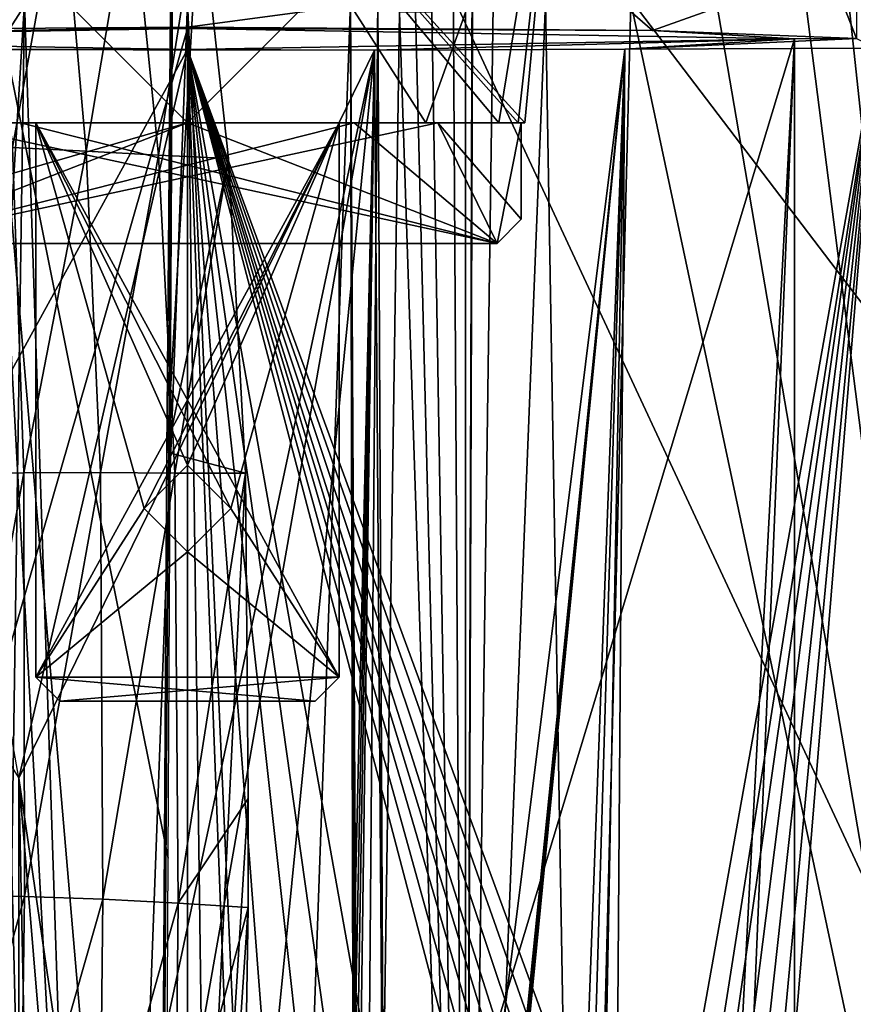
# Model space of a CAD drawing. Extents: x -200 to 200, y -702 to 625.
# Tile 14 of 256: x -178 to -161, y -668 to -648. Entities that reach past the tile are written whole.
import ezdxf

# ---------------------------------------------------------------- set-up
doc = ezdxf.new("R2010")
doc.units = 0
doc.header["$LTSCALE"] = 17.087905
for name, color, linetype in [('4439', 7, 'CONTINUOUS'), ('4445', 7, 'CONTINUOUS'), ('4446', 7, 'CONTINUOUS'), ('4494', 7, 'CONTINUOUS'), ('4546', 7, 'CONTINUOUS'), ('4596', 7, 'CONTINUOUS'), ('4708', 7, 'CONTINUOUS'), ('4709', 7, 'CONTINUOUS'), ('4850', 7, 'CONTINUOUS'), ('4925', 7, 'CONTINUOUS'), ('4964', 7, 'CONTINUOUS'), ('5010', 7, 'CONTINUOUS'), ('5123', 7, 'CONTINUOUS'), ('5256', 7, 'CONTINUOUS'), ('5257', 7, 'CONTINUOUS'), ('5268', 7, 'CONTINUOUS'), ('5298', 7, 'CONTINUOUS'), ('5299', 7, 'CONTINUOUS'), ('5300', 7, 'CONTINUOUS'), ('5301', 7, 'CONTINUOUS'), ('5302', 7, 'CONTINUOUS'), ('5303', 7, 'CONTINUOUS'), ('5304', 7, 'CONTINUOUS'), ('5305', 7, 'CONTINUOUS'), ('5306', 7, 'CONTINUOUS'), ('5307', 7, 'CONTINUOUS'), ('5308', 7, 'CONTINUOUS'), ('5309', 7, 'CONTINUOUS'), ('5310', 7, 'CONTINUOUS'), ('5311', 7, 'CONTINUOUS'), ('5312', 7, 'CONTINUOUS'), ('5313', 7, 'CONTINUOUS'), ('5314', 7, 'CONTINUOUS'), ('5316', 7, 'CONTINUOUS'), ('5317', 7, 'CONTINUOUS'), ('5318', 7, 'CONTINUOUS')]:
    doc.layers.add(name, color=color, linetype=linetype)

msp = doc.modelspace()

# ---------------------------------------------------------------- linework, layer by layer
at = {"layer": '4439', "color": 7, "linetype": 'CONTINUOUS'}
for points in [[(-181.149, -648.675, 12.577), (-171.117, -648.69, 13.451), (-178.5, -663.8, 13.555), (-181.149, -648.675, 12.577)], [(-171.117, -648.69, 13.451), (-178.5, -683.3, 13.555), (-178.5, -663.8, 13.555), (-171.117, -648.69, 13.451)], [(-171.117, -648.69, 13.451), (-178, -687.8, 13.675), (-178.5, -683.3, 13.555), (-171.117, -648.69, 13.451)], [(-178, -687.8, 13.675), (-171.117, -648.69, 13.451), (-175, -687.8, 14), (-178, -687.8, 13.675)], [(-175, -687.8, 14), (-171.117, -648.69, 13.451), (-172, -687.8, 13.675), (-175, -687.8, 14)], [(-172, -687.8, 13.675), (-171.117, -648.69, 13.451), (-171.887, -687.801, 13.65), (-172, -687.8, 13.675)], [(-171.117, -648.69, 13.451), (-171.774, -687.806, 13.623), (-171.887, -687.801, 13.65), (-171.117, -648.69, 13.451)], [(-171.117, -648.69, 13.451), (-171.407, -669.962, 13.531), (-171.774, -687.806, 13.623), (-171.117, -648.69, 13.451)]]:
    msp.add_3dface(points, dxfattribs=at)
at = {"layer": '4445', "color": 7, "linetype": 'CONTINUOUS'}
for points in [[(-187.6, -648.456, 0), (-175, -648.236, -12.6), (-187.061, -690.2, -3.647), (-187.6, -648.456, 0)], [(-187.061, -690.2, -3.647), (-175, -648.236, -12.6), (-175, -690.2, -12.6), (-187.061, -690.2, -3.647)], [(-175, -648.676, 12.6), (-187.6, -648.456, 0), (-181.07, -659.735, 11.042), (-175, -648.676, 12.6)], [(-178.5, -663.8, 12.104), (-175, -648.676, 12.6), (-181.07, -659.735, 11.042), (-178.5, -663.8, 12.104)], [(-175, -687.8, 12.6), (-175, -648.676, 12.6), (-178.5, -663.8, 12.104), (-175, -687.8, 12.6)], [(-176.511, -687.8, 12.509), (-175, -687.8, 12.6), (-178.5, -663.8, 12.104), (-176.511, -687.8, 12.509)], [(-178.5, -683.3, 12.104), (-178, -687.8, 12.238), (-178.5, -663.8, 12.104), (-178.5, -683.3, 12.104)], [(-178, -687.8, 12.238), (-176.511, -687.8, 12.509), (-178.5, -663.8, 12.104), (-178, -687.8, 12.238)]]:
    msp.add_3dface(points, dxfattribs=at)
at = {"layer": '4446', "color": 7, "linetype": 'CONTINUOUS'}
for points in [[(-175, -690.2, -12.6), (-175, -648.236, -12.6), (-162.4, -648.456, 0), (-175, -690.2, -12.6)], [(-162.4, -648.456, 0), (-175, -648.676, 12.6), (-164, -678.6, 6.145), (-162.4, -648.456, 0)], [(-175, -690.2, -12.6), (-162.4, -648.456, 0), (-164.134, -690.2, -6.379), (-175, -690.2, -12.6)], [(-164.134, -690.2, -6.379), (-162.4, -648.456, 0), (-162.401, -690.2, -0.134), (-164.134, -690.2, -6.379)], [(-162.401, -690.2, -0.134), (-162.4, -648.456, 0), (-164, -678.6, 6.145), (-162.401, -690.2, -0.134)], [(-175, -648.676, 12.6), (-175, -687.8, 12.6), (-173.489, -687.8, 12.509), (-175, -648.676, 12.6)], [(-172, -687.8, 12.238), (-175, -648.676, 12.6), (-173.489, -687.8, 12.509), (-172, -687.8, 12.238)], [(-165, -678.6, 7.666), (-175, -648.676, 12.6), (-165, -680.186, 7.666), (-165, -678.6, 7.666)], [(-164.473, -678.6, 6.923), (-175, -648.676, 12.6), (-165, -678.6, 7.666), (-164.473, -678.6, 6.923)], [(-164, -678.6, 6.145), (-175, -648.676, 12.6), (-164.473, -678.6, 6.923), (-164, -678.6, 6.145)], [(-175, -648.676, 12.6), (-166.85, -679.75, 9.61), (-166.489, -679.389, 9.291), (-175, -648.676, 12.6)], [(-169.361, -688.655, 11.268), (-175, -648.676, 12.6), (-170.633, -688.013, 11.819), (-169.361, -688.655, 11.268)], [(-166.143, -679.042, 8.962), (-175, -648.676, 12.6), (-166.489, -679.389, 9.291), (-166.143, -679.042, 8.962)], [(-165.544, -679.642, 8.327), (-175, -648.676, 12.6), (-166.143, -679.042, 8.962), (-165.544, -679.642, 8.327)], [(-175, -648.676, 12.6), (-167.749, -689.272, 10.304), (-166.85, -679.75, 9.61), (-175, -648.676, 12.6)], [(-165, -680.186, 7.666), (-175, -648.676, 12.6), (-165.544, -679.642, 8.327), (-165, -680.186, 7.666)], [(-175, -648.676, 12.6), (-172, -687.8, 12.238), (-170.633, -688.013, 11.819), (-175, -648.676, 12.6)], [(-167.749, -689.272, 10.304), (-175, -648.676, 12.6), (-169.361, -688.655, 11.268), (-167.749, -689.272, 10.304)]]:
    msp.add_3dface(points, dxfattribs=at)
at = {"layer": '4494', "color": 7, "linetype": 'CONTINUOUS'}
for points in [[(-175, -648.236, -12.6), (-187.6, -648.456, 0), (-175, -648.213, -13.9), (-175, -648.236, -12.6)], [(-175, -648.213, -13.9), (-187.6, -648.456, 0), (-184.828, -648.284, -9.83), (-175, -648.213, -13.9)], [(-165.343, -648.281, -9.998), (-175, -648.236, -12.6), (-175, -648.213, -13.9), (-165.343, -648.281, -9.998)], [(-175, -648.236, -12.6), (-165.343, -648.281, -9.998), (-162.4, -648.456, 0), (-175, -648.236, -12.6)], [(-165.343, -648.281, -9.998), (-161.108, -648.447, -0.485), (-162.4, -648.456, 0), (-165.343, -648.281, -9.998)], [(-187.6, -648.456, 0), (-175, -648.676, 12.6), (-181.149, -648.675, 12.577), (-187.6, -648.456, 0)], [(-171.117, -648.69, 13.451), (-175, -648.676, 12.6), (-162.4, -648.456, 0), (-171.117, -648.69, 13.451)], [(-165.92, -648.669, 12.235), (-171.117, -648.69, 13.451), (-162.4, -648.456, 0), (-165.92, -648.669, 12.235)], [(-161.108, -648.447, -0.485), (-165.92, -648.669, 12.235), (-162.4, -648.456, 0), (-161.108, -648.447, -0.485)], [(-160.703, -648.65, 11.111), (-165.92, -648.669, 12.235), (-161.108, -648.447, -0.485), (-160.703, -648.65, 11.111)], [(-175, -648.676, 12.6), (-171.117, -648.69, 13.451), (-181.149, -648.675, 12.577), (-175, -648.676, 12.6)]]:
    msp.add_3dface(points, dxfattribs=at)
at = {"layer": '4546', "color": 7, "linetype": 'CONTINUOUS'}
for points in [[(-178.384, -647.7, 15.638), (-179.488, -647.242, 15.358), (-179.388, -663.884, 15.387), (-178.384, -647.7, 15.638)], [(-171.617, -647.7, 15.638), (-171.384, -689.3, 15.586), (-171.045, -647.592, 15.504), (-171.617, -647.7, 15.638)], [(-171.384, -689.3, 15.586), (-170.939, -670.685, 15.476), (-171.045, -647.592, 15.504), (-171.384, -689.3, 15.586)], [(-170.939, -670.685, 15.476), (-170.596, -647.9, 15.382), (-171.045, -647.592, 15.504), (-170.939, -670.685, 15.476)], [(-179.174, -700.599, 15.446), (-178.384, -647.7, 15.638), (-179.388, -663.884, 15.387), (-179.174, -700.599, 15.446)], [(-179.174, -700.599, 15.446), (-176.785, -695.795, 15.9), (-178.384, -647.7, 15.638), (-179.174, -700.599, 15.446)], [(-178.384, -647.7, 15.638), (-176.785, -695.795, 15.9), (-175.001, -647.7, 16), (-178.384, -647.7, 15.638)], [(-176.785, -695.795, 15.9), (-174.416, -691.032, 15.989), (-175.001, -647.7, 16), (-176.785, -695.795, 15.9)], [(-174.416, -691.032, 15.989), (-173.117, -689.702, 15.889), (-175.001, -647.7, 16), (-174.416, -691.032, 15.989)], [(-175.001, -647.7, 16), (-173.117, -689.702, 15.889), (-171.617, -647.7, 15.638), (-175.001, -647.7, 16)], [(-173.117, -689.702, 15.889), (-171.516, -689.3, 15.616), (-171.617, -647.7, 15.638), (-173.117, -689.702, 15.889)], [(-171.384, -689.3, 15.586), (-171.617, -647.7, 15.638), (-171.45, -689.3, 15.601), (-171.384, -689.3, 15.586)], [(-171.617, -647.7, 15.638), (-171.516, -689.3, 15.616), (-171.45, -689.3, 15.601), (-171.617, -647.7, 15.638)]]:
    msp.add_3dface(points, dxfattribs=at)
at = {"layer": '4596', "color": 7, "linetype": 'CONTINUOUS'}
for points in [[(-156.659, -690.708, 13.008), (-159.427, -638.699, 12.771), (-161.54, -645.195, 13.294), (-156.659, -690.708, 13.008)], [(-169.523, -640.25, 15.111), (-169.231, -689.297, 15.158), (-169.23, -639.446, 15.037), (-169.523, -640.25, 15.111)], [(-169.23, -639.446, 15.037), (-169.231, -689.297, 15.158), (-169.077, -642.708, 15.005), (-169.23, -639.446, 15.037)], [(-169.929, -647.9, 15.22), (-169.231, -689.297, 15.158), (-169.523, -640.25, 15.111), (-169.929, -647.9, 15.22)], [(-169.077, -642.708, 15.005), (-169.231, -689.297, 15.158), (-169.078, -644.465, 15.009), (-169.077, -642.708, 15.005)], [(-169.078, -644.465, 15.009), (-169.231, -689.297, 15.158), (-169.079, -646.199, 15.013), (-169.078, -644.465, 15.009)], [(-162.258, -646.954, 13.465), (-156.659, -690.708, 13.008), (-161.54, -645.195, 13.294), (-162.258, -646.954, 13.465)], [(-169.079, -646.199, 15.013), (-169.231, -689.297, 15.158), (-168.648, -647.248, 14.912), (-169.079, -646.199, 15.013)], [(-164.019, -647.696, 13.855), (-156.659, -690.708, 13.008), (-162.258, -646.954, 13.465), (-164.019, -647.696, 13.855)], [(-168.648, -647.248, 14.912), (-169.231, -689.297, 15.158), (-167.569, -647.698, 14.66), (-168.648, -647.248, 14.912)], [(-169.231, -689.297, 15.158), (-166.852, -689.294, 14.705), (-167.569, -647.698, 14.66), (-169.231, -689.297, 15.158)], [(-167.569, -647.698, 14.66), (-166.852, -689.294, 14.705), (-165.796, -647.697, 14.252), (-167.569, -647.698, 14.66)], [(-166.852, -689.294, 14.705), (-156.659, -690.708, 13.008), (-165.796, -647.697, 14.252), (-166.852, -689.294, 14.705)], [(-165.796, -647.697, 14.252), (-156.659, -690.708, 13.008), (-164.019, -647.696, 13.855), (-165.796, -647.697, 14.252)], [(-170.939, -670.685, 15.476), (-169.231, -689.297, 15.158), (-170.596, -647.9, 15.382), (-170.939, -670.685, 15.476)], [(-170.596, -647.9, 15.382), (-169.231, -689.297, 15.158), (-170.263, -647.9, 15.301), (-170.596, -647.9, 15.382)], [(-170.263, -647.9, 15.301), (-169.231, -689.297, 15.158), (-169.929, -647.9, 15.22), (-170.263, -647.9, 15.301)]]:
    msp.add_3dface(points, dxfattribs=at)
at = {"layer": '4708', "color": 7, "linetype": 'CONTINUOUS'}
for points in [[(-175, -647.143, -13.9), (-184.828, -648.284, -9.83), (-184.827, -647.072, -9.83), (-175, -647.143, -13.9)], [(-175, -648.213, -13.9), (-184.828, -648.284, -9.83), (-175, -647.143, -13.9), (-175, -648.213, -13.9)]]:
    msp.add_3dface(points, dxfattribs=at)
at = {"layer": '4709', "color": 7, "linetype": 'CONTINUOUS'}
for points in [[(-161.108, -631.733, -0.485), (-161.108, -648.447, -0.485), (-161.688, -646.97, -4), (-161.108, -631.733, -0.485)], [(-161.688, -646.97, -4), (-165.343, -648.281, -9.998), (-166.705, -647.095, -11.153), (-161.688, -646.97, -4)], [(-161.108, -648.447, -0.485), (-165.343, -648.281, -9.998), (-161.688, -646.97, -4), (-161.108, -648.447, -0.485)], [(-166.705, -647.095, -11.153), (-175, -648.213, -13.9), (-175, -647.143, -13.9), (-166.705, -647.095, -11.153)], [(-165.343, -648.281, -9.998), (-175, -648.213, -13.9), (-166.705, -647.095, -11.153), (-165.343, -648.281, -9.998)]]:
    msp.add_3dface(points, dxfattribs=at)
at = {"layer": '4850', "color": 7, "linetype": 'CONTINUOUS'}
for points in [[(-160.703, -648.65, 11.111), (-157.405, -647.182, 10.429), (-164, -688.678, 12.151), (-160.703, -648.65, 11.111)], [(-164, -688.678, 12.151), (-157.405, -647.182, 10.429), (-157.588, -690.066, 11.115), (-164, -688.678, 12.151)], [(-171.407, -669.962, 13.531), (-171.117, -648.69, 13.451), (-170.829, -687.955, 13.432), (-171.407, -669.962, 13.531)], [(-171.117, -648.69, 13.451), (-165.92, -648.669, 12.235), (-170.829, -687.955, 13.432), (-171.117, -648.69, 13.451)], [(-170.829, -687.955, 13.432), (-165.92, -648.669, 12.235), (-169.938, -688.3, 13.256), (-170.829, -687.955, 13.432)], [(-169.938, -688.3, 13.256), (-165.92, -648.669, 12.235), (-169.876, -688.3, 13.244), (-169.938, -688.3, 13.256)], [(-169.876, -688.3, 13.244), (-165.92, -648.669, 12.235), (-169.814, -688.3, 13.231), (-169.876, -688.3, 13.244)], [(-169.814, -688.3, 13.231), (-165.92, -648.669, 12.235), (-167.401, -688.365, 12.767), (-169.814, -688.3, 13.231)], [(-167.401, -688.365, 12.767), (-165.92, -648.669, 12.235), (-166.85, -679.75, 12.613), (-167.401, -688.365, 12.767)], [(-166.85, -679.75, 12.613), (-165.92, -648.669, 12.235), (-166.497, -679.396, 12.542), (-166.85, -679.75, 12.613)], [(-166.497, -679.396, 12.542), (-165.92, -648.669, 12.235), (-166.143, -679.042, 12.472), (-166.497, -679.396, 12.542)], [(-165.92, -648.669, 12.235), (-160.703, -648.65, 11.111), (-166.143, -679.042, 12.472), (-165.92, -648.669, 12.235)], [(-166.143, -679.042, 12.472), (-160.703, -648.65, 11.111), (-165.572, -679.614, 12.365), (-166.143, -679.042, 12.472)], [(-165.572, -679.614, 12.365), (-160.703, -648.65, 11.111), (-165, -678.6, 12.249), (-165.572, -679.614, 12.365)], [(-165, -678.6, 12.249), (-160.703, -648.65, 11.111), (-164.5, -678.6, 12.154), (-165, -678.6, 12.249)], [(-164.5, -678.6, 12.154), (-160.703, -648.65, 11.111), (-164, -678.6, 12.061), (-164.5, -678.6, 12.154)], [(-164, -678.6, 12.061), (-160.703, -648.65, 11.111), (-164, -683.642, 12.105), (-164, -678.6, 12.061)], [(-164, -683.642, 12.105), (-160.703, -648.65, 11.111), (-164, -688.678, 12.151), (-164, -683.642, 12.105)]]:
    msp.add_3dface(points, dxfattribs=at)
at = {"layer": '4925', "color": 7, "linetype": 'CONTINUOUS'}
for points in [[(-178.1, -688.7, -18.618), (-179.093, -647.043, -13.924), (-180.813, -689.933, -17.424), (-178.1, -688.7, -18.618)], [(-176.831, -688.7, -18.946), (-179.093, -647.043, -13.924), (-178.1, -688.7, -18.618), (-176.831, -688.7, -18.946)], [(-175.301, -647.058, -14.755), (-179.093, -647.043, -13.924), (-175.4, -665.462, -16.69), (-175.301, -647.058, -14.755)], [(-175.4, -665.462, -16.69), (-179.093, -647.043, -13.924), (-175.519, -688.7, -19.132), (-175.4, -665.462, -16.69)], [(-175.519, -688.7, -19.132), (-179.093, -647.043, -13.924), (-176.831, -688.7, -18.946), (-175.519, -688.7, -19.132)]]:
    msp.add_3dface(points, dxfattribs=at)
at = {"layer": '4964', "color": 7, "linetype": 'CONTINUOUS'}
for points in [[(-175.657, -695.13, -22.824), (-175.233, -635.241, -16.53), (-155.56, -677.462, -20.967), (-175.657, -695.13, -22.824)], [(-175.233, -635.241, -16.53), (-175.657, -695.13, -22.824), (-175.427, -657.035, -18.821), (-175.233, -635.241, -16.53)], [(-148.326, -648.703, -17.945), (-175.233, -635.241, -16.53), (-145.277, -647.666, -17.836), (-148.326, -648.703, -17.945)], [(-150.095, -651.329, -18.221), (-175.233, -635.241, -16.53), (-148.326, -648.703, -17.945), (-150.095, -651.329, -18.221)], [(-153.216, -664.166, -19.57), (-175.233, -635.241, -16.53), (-150.095, -651.329, -18.221), (-153.216, -664.166, -19.57)], [(-155.56, -677.462, -20.967), (-175.233, -635.241, -16.53), (-153.216, -664.166, -19.57), (-155.56, -677.462, -20.967)]]:
    msp.add_3dface(points, dxfattribs=at)
at = {"layer": '5010', "color": 7, "linetype": 'CONTINUOUS'}
for points in [[(-175.233, -635.241, -16.53), (-175.427, -657.035, -18.821), (-175.241, -635.241, -16.53), (-175.233, -635.241, -16.53)], [(-175.241, -635.241, -16.53), (-175.427, -657.035, -18.821), (-175.249, -635.241, -16.53), (-175.241, -635.241, -16.53)], [(-175.249, -635.241, -16.53), (-175.427, -657.035, -18.821), (-174.747, -645.428, -17.619), (-175.249, -635.241, -16.53)], [(-174.747, -645.428, -17.619), (-175.427, -657.035, -18.821), (-174.15, -650.935, -18.231), (-174.747, -645.428, -17.619)], [(-174.15, -650.935, -18.231), (-175.427, -657.035, -18.821), (-173.798, -657.472, -18.951), (-174.15, -650.935, -18.231)], [(-175.427, -657.035, -18.821), (-175.657, -695.13, -22.824), (-173.798, -657.472, -18.951), (-175.427, -657.035, -18.821)], [(-173.798, -657.472, -18.951), (-175.657, -695.13, -22.824), (-173.739, -664.221, -19.676), (-173.798, -657.472, -18.951)], [(-173.739, -664.221, -19.676), (-175.657, -695.13, -22.824), (-173.741, -666.481, -19.917), (-173.739, -664.221, -19.676)], [(-173.741, -666.481, -19.917), (-175.657, -695.13, -22.824), (-173.831, -672.194, -20.525), (-173.741, -666.481, -19.917)]]:
    msp.add_3dface(points, dxfattribs=at)
at = {"layer": '5123', "color": 7, "linetype": 'CONTINUOUS'}
for points in [[(-177.611, -645.03, -17.252), (-178.63, -650.709, -17.513), (-179.065, -644.807, -16.842), (-177.611, -645.03, -17.252)], [(-177.101, -650.787, -17.918), (-178.63, -650.709, -17.513), (-177.611, -645.03, -17.252), (-177.101, -650.787, -17.918)], [(-176.169, -645.238, -17.503), (-177.101, -650.787, -17.918), (-177.611, -645.03, -17.252), (-176.169, -645.238, -17.503)], [(-175.601, -650.865, -18.14), (-177.101, -650.787, -17.918), (-176.169, -645.238, -17.503), (-175.601, -650.865, -18.14)], [(-174.747, -645.428, -17.619), (-175.601, -650.865, -18.14), (-176.169, -645.238, -17.503), (-174.747, -645.428, -17.619)], [(-174.747, -645.428, -17.619), (-174.15, -650.935, -18.231), (-175.601, -650.865, -18.14), (-174.747, -645.428, -17.619)], [(-178.395, -657.463, -18.269), (-179.959, -657.476, -17.679), (-178.63, -650.709, -17.513), (-178.395, -657.463, -18.269)], [(-177.101, -650.787, -17.918), (-178.395, -657.463, -18.269), (-178.63, -650.709, -17.513), (-177.101, -650.787, -17.918)], [(-176.805, -657.458, -18.672), (-178.395, -657.463, -18.269), (-177.101, -650.787, -17.918), (-176.805, -657.458, -18.672)], [(-175.601, -650.865, -18.14), (-176.805, -657.458, -18.672), (-177.101, -650.787, -17.918), (-175.601, -650.865, -18.14)], [(-175.263, -657.466, -18.873), (-176.805, -657.458, -18.672), (-175.601, -650.865, -18.14), (-175.263, -657.466, -18.873)], [(-174.15, -650.935, -18.231), (-175.263, -657.466, -18.873), (-175.601, -650.865, -18.14), (-174.15, -650.935, -18.231)], [(-174.15, -650.935, -18.231), (-173.798, -657.472, -18.951), (-175.263, -657.466, -18.873), (-174.15, -650.935, -18.231)], [(-178.395, -657.463, -18.269), (-179.982, -666.215, -18.586), (-179.959, -657.476, -17.679), (-178.395, -657.463, -18.269)], [(-178.38, -666.253, -19.204), (-179.982, -666.215, -18.586), (-178.395, -657.463, -18.269), (-178.38, -666.253, -19.204)], [(-176.805, -657.458, -18.672), (-178.38, -666.253, -19.204), (-178.395, -657.463, -18.269), (-176.805, -657.458, -18.672)], [(-176.755, -666.311, -19.622), (-178.38, -666.253, -19.204), (-176.805, -657.458, -18.672), (-176.755, -666.311, -19.622)], [(-175.263, -657.466, -18.873), (-176.755, -666.311, -19.622), (-176.805, -657.458, -18.672), (-175.263, -657.466, -18.873)], [(-175.196, -666.393, -19.826), (-176.755, -666.311, -19.622), (-175.263, -657.466, -18.873), (-175.196, -666.393, -19.826)], [(-173.798, -657.472, -18.951), (-175.196, -666.393, -19.826), (-175.263, -657.466, -18.873), (-173.798, -657.472, -18.951)], [(-173.798, -657.472, -18.951), (-173.739, -664.221, -19.676), (-175.196, -666.393, -19.826), (-173.798, -657.472, -18.951)], [(-173.739, -664.221, -19.676), (-173.741, -666.481, -19.917), (-175.196, -666.393, -19.826), (-173.739, -664.221, -19.676)], [(-178.38, -666.253, -19.204), (-180.096, -672.429, -19.212), (-179.982, -666.215, -18.586), (-178.38, -666.253, -19.204)], [(-178.466, -672.325, -19.835), (-180.096, -672.429, -19.212), (-178.38, -666.253, -19.204), (-178.466, -672.325, -19.835)], [(-176.755, -666.311, -19.622), (-178.466, -672.325, -19.835), (-178.38, -666.253, -19.204), (-176.755, -666.311, -19.622)], [(-176.819, -672.252, -20.248), (-178.466, -672.325, -19.835), (-176.755, -666.311, -19.622), (-176.819, -672.252, -20.248)], [(-175.196, -666.393, -19.826), (-176.819, -672.252, -20.248), (-176.755, -666.311, -19.622), (-175.196, -666.393, -19.826)], [(-175.259, -672.214, -20.44), (-176.819, -672.252, -20.248), (-175.196, -666.393, -19.826), (-175.259, -672.214, -20.44)], [(-173.741, -666.481, -19.917), (-175.259, -672.214, -20.44), (-175.196, -666.393, -19.826), (-173.741, -666.481, -19.917)], [(-173.741, -666.481, -19.917), (-173.831, -672.194, -20.525), (-175.259, -672.214, -20.44), (-173.741, -666.481, -19.917)]]:
    msp.add_3dface(points, dxfattribs=at)
at = {"layer": '5256', "linetype": 'CONTINUOUS'}
for points in [[(-181.927, -650.2, -0.5), (-181.865, -650.2, -1.366), (-175, -650.2, -0.5), (-181.927, -650.2, -0.5)], [(-180.195, -650.2, 0.5), (-168.135, -650.2, 1.366), (-181.927, -650.2, 0.5), (-180.195, -650.2, 0.5)], [(-168.135, -650.2, 1.366), (-181.865, -650.2, 1.366), (-181.927, -650.2, 0.5), (-168.135, -650.2, 1.366)], [(-181.467, -650.2, -2.679), (-168.135, -650.2, -1.366), (-181.865, -650.2, -1.366), (-181.467, -650.2, -2.679)], [(-181.865, -650.2, -1.366), (-168.135, -650.2, -1.366), (-168.073, -650.2, -0.5), (-181.865, -650.2, -1.366)], [(-175, -650.2, -0.5), (-181.865, -650.2, -1.366), (-171.537, -650.2, -0.5), (-175, -650.2, -0.5)], [(-171.537, -650.2, -0.5), (-181.865, -650.2, -1.366), (-169.805, -650.2, -0.5), (-171.537, -650.2, -0.5)], [(-169.805, -650.2, -0.5), (-181.865, -650.2, -1.366), (-168.073, -650.2, -0.5), (-169.805, -650.2, -0.5)], [(-181.467, -650.2, 2.679), (-181.865, -650.2, 1.366), (-168.533, -650.2, 2.679), (-181.467, -650.2, 2.679)], [(-168.533, -650.2, 2.679), (-181.865, -650.2, 1.366), (-168.135, -650.2, 1.366), (-168.533, -650.2, 2.679)], [(-181.467, -650.2, -2.679), (-179.95, -650.2, -4.95), (-178.15, -650.2, -3.7), (-181.467, -650.2, -2.679)], [(-168.533, -650.2, -2.679), (-168.135, -650.2, -1.366), (-181.467, -650.2, -2.679), (-168.533, -650.2, -2.679)], [(-168.533, -650.2, -2.679), (-181.467, -650.2, -2.679), (-178.15, -650.2, -3.7), (-168.533, -650.2, -2.679)], [(-178.15, -650.2, 4.5), (-181.467, -650.2, 2.679), (-178.15, -650.2, 3.7), (-178.15, -650.2, 4.5)], [(-179.95, -650.2, 4.95), (-181.467, -650.2, 2.679), (-178.15, -650.2, 4.5), (-179.95, -650.2, 4.95)], [(-181.467, -650.2, 2.679), (-168.533, -650.2, 2.679), (-171.85, -650.2, 3.7), (-181.467, -650.2, 2.679)], [(-181.467, -650.2, 2.679), (-171.85, -650.2, 3.7), (-178.15, -650.2, 3.7), (-181.467, -650.2, 2.679)], [(-178.463, -650.2, 0.5), (-168.135, -650.2, 1.366), (-180.195, -650.2, 0.5), (-178.463, -650.2, 0.5)], [(-178.15, -650.2, -4.5), (-179.95, -650.2, -4.95), (-171.85, -650.2, -4.5), (-178.15, -650.2, -4.5)], [(-178.15, -650.2, -3.7), (-179.95, -650.2, -4.95), (-178.15, -650.2, -4.5), (-178.15, -650.2, -3.7)], [(-175, -650.2, -7), (-170.05, -650.2, -4.95), (-179.95, -650.2, -4.95), (-175, -650.2, -7)], [(-179.95, -650.2, -4.95), (-170.05, -650.2, -4.95), (-171.85, -650.2, -4.5), (-179.95, -650.2, -4.95)], [(-175, -650.2, 7), (-179.95, -650.2, 4.95), (-170.05, -650.2, 4.95), (-175, -650.2, 7)], [(-170.05, -650.2, 4.95), (-179.95, -650.2, 4.95), (-178.15, -650.2, 4.5), (-170.05, -650.2, 4.95)], [(-175, -650.2, 0.5), (-168.135, -650.2, 1.366), (-178.463, -650.2, 0.5), (-175, -650.2, 0.5)], [(-171.85, -650.2, -3.7), (-168.533, -650.2, -2.679), (-178.15, -650.2, -3.7), (-171.85, -650.2, -3.7)], [(-171.85, -650.2, 4.5), (-170.05, -650.2, 4.95), (-178.15, -650.2, 4.5), (-171.85, -650.2, 4.5)], [(-171.537, -650.2, 0.5), (-168.135, -650.2, 1.366), (-175, -650.2, 0.5), (-171.537, -650.2, 0.5)], [(-170.05, -650.2, -4.95), (-168.533, -650.2, -2.679), (-171.85, -650.2, -4.5), (-170.05, -650.2, -4.95)], [(-168.533, -650.2, -2.679), (-171.85, -650.2, -3.7), (-171.85, -650.2, -4.5), (-168.533, -650.2, -2.679)], [(-168.533, -650.2, 2.679), (-170.05, -650.2, 4.95), (-171.85, -650.2, 3.7), (-168.533, -650.2, 2.679)], [(-171.85, -650.2, 3.7), (-170.05, -650.2, 4.95), (-171.85, -650.2, 4.5), (-171.85, -650.2, 3.7)], [(-169.805, -650.2, 0.5), (-168.135, -650.2, 1.366), (-171.537, -650.2, 0.5), (-169.805, -650.2, 0.5)], [(-168.073, -650.2, 0.5), (-168.135, -650.2, 1.366), (-169.805, -650.2, 0.5), (-168.073, -650.2, 0.5)], [(-168.135, -650.2, -1.366), (-168, -650.2), (-168.073, -650.2, -0.5), (-168.135, -650.2, -1.366)], [(-168, -650.2), (-168.135, -650.2, 1.366), (-168.073, -650.2, 0.5), (-168, -650.2)], [(-168, -650.2), (-168.073, -650.2, 0.5), (-168.073, -650.2, -0.5), (-168, -650.2)]]:
    msp.add_3dface(points, dxfattribs=at)
at = {"layer": '5257', "linetype": 'CONTINUOUS'}
for points in [[(-182, -650.2), (-182.725, -642.472), (-175, -642.472, -7.725), (-182, -650.2)], [(-181.865, -650.2, -1.366), (-182, -650.2), (-175, -642.472, -7.725), (-181.865, -650.2, -1.366)], [(-181.467, -650.2, -2.679), (-181.865, -650.2, -1.366), (-175, -642.472, -7.725), (-181.467, -650.2, -2.679)], [(-179.95, -650.2, -4.95), (-181.467, -650.2, -2.679), (-175, -642.472, -7.725), (-179.95, -650.2, -4.95)], [(-175, -650.2, -7), (-179.95, -650.2, -4.95), (-175, -642.472, -7.725), (-175, -650.2, -7)], [(-170.05, -650.2, -4.95), (-175, -650.2, -7), (-167.275, -642.472), (-170.05, -650.2, -4.95)], [(-167.275, -642.472), (-175, -650.2, -7), (-175, -642.472, -7.725), (-167.275, -642.472)], [(-168.533, -650.2, -2.679), (-170.05, -650.2, -4.95), (-167.275, -642.472), (-168.533, -650.2, -2.679)], [(-168.135, -650.2, -1.366), (-168.533, -650.2, -2.679), (-167.275, -642.472), (-168.135, -650.2, -1.366)], [(-168, -650.2), (-168.135, -650.2, -1.366), (-167.275, -642.472), (-168, -650.2)]]:
    msp.add_3dface(points, dxfattribs=at)
at = {"layer": '5268', "linetype": 'CONTINUOUS'}
for points in [[(-182.725, -642.472), (-175, -650.2, 7), (-175, -642.472, 7.725), (-182.725, -642.472)], [(-179.95, -650.2, 4.95), (-175, -650.2, 7), (-182.725, -642.472), (-179.95, -650.2, 4.95)], [(-168.135, -650.2, 1.366), (-168, -650.2), (-175, -642.472, 7.725), (-168.135, -650.2, 1.366)], [(-168, -650.2), (-167.275, -642.472), (-175, -642.472, 7.725), (-168, -650.2)], [(-168.533, -650.2, 2.679), (-168.135, -650.2, 1.366), (-175, -642.472, 7.725), (-168.533, -650.2, 2.679)], [(-170.05, -650.2, 4.95), (-168.533, -650.2, 2.679), (-175, -642.472, 7.725), (-170.05, -650.2, 4.95)], [(-175, -650.2, 7), (-170.05, -650.2, 4.95), (-175, -642.472, 7.725), (-175, -650.2, 7)]]:
    msp.add_3dface(points, dxfattribs=at)
at = {"layer": '5298', "linetype": 'CONTINUOUS'}
for points in [[(-177.65, -662.2, 3.7), (-172.35, -662.2, 3.7), (-172.35, -662.2, 4.5), (-177.65, -662.2, 3.7)], [(-177.65, -662.2, 4.5), (-177.65, -662.2, 3.7), (-172.35, -662.2, 4.5), (-177.65, -662.2, 4.5)], [(-177.65, -662.2, -4.5), (-172.35, -662.2, -4.5), (-172.35, -662.2, -3.7), (-177.65, -662.2, -4.5)], [(-177.65, -662.2, -3.7), (-177.65, -662.2, -4.5), (-172.35, -662.2, -3.7), (-177.65, -662.2, -3.7)]]:
    msp.add_3dface(points, dxfattribs=at)
at = {"layer": '5299', "linetype": 'CONTINUOUS'}
for points in [[(-171.85, -661.7, 3.7), (-171.85, -650.2, 3.7), (-171.85, -661.7, 4.5), (-171.85, -661.7, 3.7)], [(-171.85, -650.2, 3.7), (-171.85, -650.2, 4.5), (-171.85, -661.7, 4.5), (-171.85, -650.2, 3.7)]]:
    msp.add_3dface(points, dxfattribs=at)
at = {"layer": '5300', "linetype": 'CONTINUOUS'}
for points in [[(-171.85, -650.2, 4.5), (-178.15, -661.7, 4.5), (-175.9, -658.2, 4.5), (-171.85, -650.2, 4.5)], [(-171.85, -650.2, 4.5), (-178.15, -650.2, 4.5), (-178.15, -661.7, 4.5), (-171.85, -650.2, 4.5)], [(-175, -657.3, 4.5), (-171.85, -650.2, 4.5), (-175.9, -658.2, 4.5), (-175, -657.3, 4.5)], [(-174.1, -658.2, 4.5), (-171.85, -650.2, 4.5), (-175, -657.3, 4.5), (-174.1, -658.2, 4.5)], [(-171.85, -661.7, 4.5), (-171.85, -650.2, 4.5), (-174.1, -658.2, 4.5), (-171.85, -661.7, 4.5)], [(-178.15, -661.7, 4.5), (-175, -659.1, 4.5), (-175.9, -658.2, 4.5), (-178.15, -661.7, 4.5)], [(-175, -659.1, 4.5), (-171.85, -661.7, 4.5), (-174.1, -658.2, 4.5), (-175, -659.1, 4.5)], [(-178.15, -661.7, 4.5), (-171.85, -661.7, 4.5), (-175, -659.1, 4.5), (-178.15, -661.7, 4.5)], [(-177.65, -662.2, 4.5), (-171.85, -661.7, 4.5), (-178.15, -661.7, 4.5), (-177.65, -662.2, 4.5)], [(-177.65, -662.2, 4.5), (-172.35, -662.2, 4.5), (-171.85, -661.7, 4.5), (-177.65, -662.2, 4.5)]]:
    msp.add_3dface(points, dxfattribs=at)
at = {"layer": '5301', "linetype": 'CONTINUOUS'}
for points in [[(-178.15, -650.2, 4.5), (-178.15, -650.2, 3.7), (-178.15, -661.7, 3.7), (-178.15, -650.2, 4.5)], [(-178.15, -661.7, 4.5), (-178.15, -650.2, 4.5), (-178.15, -661.7, 3.7), (-178.15, -661.7, 4.5)]]:
    msp.add_3dface(points, dxfattribs=at)
at = {"layer": '5302', "linetype": 'CONTINUOUS'}
for points in [[(-178.15, -650.2, 3.7), (-171.85, -650.2, 3.7), (-171.85, -661.7, 3.7), (-178.15, -650.2, 3.7)], [(-178.15, -650.2, 3.7), (-171.85, -661.7, 3.7), (-174.1, -658.2, 3.7), (-178.15, -650.2, 3.7)], [(-178.15, -661.7, 3.7), (-178.15, -650.2, 3.7), (-175.9, -658.2, 3.7), (-178.15, -661.7, 3.7)], [(-175.9, -658.2, 3.7), (-178.15, -650.2, 3.7), (-175, -657.3, 3.7), (-175.9, -658.2, 3.7)], [(-175, -657.3, 3.7), (-178.15, -650.2, 3.7), (-174.1, -658.2, 3.7), (-175, -657.3, 3.7)], [(-175, -659.1, 3.7), (-178.15, -661.7, 3.7), (-175.9, -658.2, 3.7), (-175, -659.1, 3.7)], [(-171.85, -661.7, 3.7), (-175, -659.1, 3.7), (-174.1, -658.2, 3.7), (-171.85, -661.7, 3.7)], [(-171.85, -661.7, 3.7), (-178.15, -661.7, 3.7), (-175, -659.1, 3.7), (-171.85, -661.7, 3.7)], [(-172.35, -662.2, 3.7), (-177.65, -662.2, 3.7), (-178.15, -661.7, 3.7), (-172.35, -662.2, 3.7)], [(-171.85, -661.7, 3.7), (-172.35, -662.2, 3.7), (-178.15, -661.7, 3.7), (-171.85, -661.7, 3.7)]]:
    msp.add_3dface(points, dxfattribs=at)
at = {"layer": '5303', "linetype": 'CONTINUOUS'}
for points in [[(-171.85, -650.2, -3.7), (-178.15, -661.7, -3.7), (-175.9, -658.2, -3.7), (-171.85, -650.2, -3.7)], [(-171.85, -650.2, -3.7), (-178.15, -650.2, -3.7), (-178.15, -661.7, -3.7), (-171.85, -650.2, -3.7)], [(-175, -657.3, -3.7), (-171.85, -650.2, -3.7), (-175.9, -658.2, -3.7), (-175, -657.3, -3.7)], [(-174.1, -658.2, -3.7), (-171.85, -650.2, -3.7), (-175, -657.3, -3.7), (-174.1, -658.2, -3.7)], [(-171.85, -661.7, -3.7), (-171.85, -650.2, -3.7), (-174.1, -658.2, -3.7), (-171.85, -661.7, -3.7)], [(-178.15, -661.7, -3.7), (-175, -659.1, -3.7), (-175.9, -658.2, -3.7), (-178.15, -661.7, -3.7)], [(-175, -659.1, -3.7), (-171.85, -661.7, -3.7), (-174.1, -658.2, -3.7), (-175, -659.1, -3.7)], [(-178.15, -661.7, -3.7), (-171.85, -661.7, -3.7), (-175, -659.1, -3.7), (-178.15, -661.7, -3.7)], [(-178.15, -661.7, -3.7), (-177.65, -662.2, -3.7), (-171.85, -661.7, -3.7), (-178.15, -661.7, -3.7)], [(-177.65, -662.2, -3.7), (-172.35, -662.2, -3.7), (-171.85, -661.7, -3.7), (-177.65, -662.2, -3.7)]]:
    msp.add_3dface(points, dxfattribs=at)
at = {"layer": '5304', "linetype": 'CONTINUOUS'}
for points in [[(-178.15, -661.7, -3.7), (-178.15, -650.2, -3.7), (-178.15, -661.7, -4.5), (-178.15, -661.7, -3.7)], [(-178.15, -650.2, -3.7), (-178.15, -650.2, -4.5), (-178.15, -661.7, -4.5), (-178.15, -650.2, -3.7)]]:
    msp.add_3dface(points, dxfattribs=at)
at = {"layer": '5305', "linetype": 'CONTINUOUS'}
for points in [[(-178.15, -650.2, -4.5), (-171.85, -650.2, -4.5), (-171.85, -661.7, -4.5), (-178.15, -650.2, -4.5)], [(-178.15, -661.7, -4.5), (-178.15, -650.2, -4.5), (-175.9, -658.2, -4.5), (-178.15, -661.7, -4.5)], [(-178.15, -650.2, -4.5), (-171.85, -661.7, -4.5), (-174.1, -658.2, -4.5), (-178.15, -650.2, -4.5)], [(-175.9, -658.2, -4.5), (-178.15, -650.2, -4.5), (-175, -657.3, -4.5), (-175.9, -658.2, -4.5)], [(-175, -657.3, -4.5), (-178.15, -650.2, -4.5), (-174.1, -658.2, -4.5), (-175, -657.3, -4.5)], [(-175, -659.1, -4.5), (-178.15, -661.7, -4.5), (-175.9, -658.2, -4.5), (-175, -659.1, -4.5)], [(-171.85, -661.7, -4.5), (-175, -659.1, -4.5), (-174.1, -658.2, -4.5), (-171.85, -661.7, -4.5)], [(-171.85, -661.7, -4.5), (-178.15, -661.7, -4.5), (-175, -659.1, -4.5), (-171.85, -661.7, -4.5)], [(-172.35, -662.2, -4.5), (-178.15, -661.7, -4.5), (-171.85, -661.7, -4.5), (-172.35, -662.2, -4.5)], [(-172.35, -662.2, -4.5), (-177.65, -662.2, -4.5), (-178.15, -661.7, -4.5), (-172.35, -662.2, -4.5)]]:
    msp.add_3dface(points, dxfattribs=at)
at = {"layer": '5306', "linetype": 'CONTINUOUS'}
for points in [[(-171.85, -650.2, -4.5), (-171.85, -661.7, -3.7), (-171.85, -661.7, -4.5), (-171.85, -650.2, -4.5)], [(-171.85, -650.2, -4.5), (-171.85, -650.2, -3.7), (-171.85, -661.7, -3.7), (-171.85, -650.2, -4.5)]]:
    msp.add_3dface(points, dxfattribs=at)
at = {"layer": '5307', "linetype": 'CONTINUOUS'}
for points in [[(-172.35, -662.2, 3.7), (-171.85, -661.7, 3.7), (-171.85, -661.7, 4.5), (-172.35, -662.2, 3.7)], [(-172.35, -662.2, 4.5), (-172.35, -662.2, 3.7), (-171.85, -661.7, 4.5), (-172.35, -662.2, 4.5)]]:
    msp.add_3dface(points, dxfattribs=at)
at = {"layer": '5308', "linetype": 'CONTINUOUS'}
for points in [[(-171.85, -661.7, -3.7), (-172.35, -662.2, -4.5), (-171.85, -661.7, -4.5), (-171.85, -661.7, -3.7)], [(-172.35, -662.2, -3.7), (-172.35, -662.2, -4.5), (-171.85, -661.7, -3.7), (-172.35, -662.2, -3.7)]]:
    msp.add_3dface(points, dxfattribs=at)
at = {"layer": '5309', "linetype": 'CONTINUOUS'}
for points in [[(-177.65, -662.2, 3.7), (-177.65, -662.2, 4.5), (-178.15, -661.7, 3.7), (-177.65, -662.2, 3.7)], [(-177.65, -662.2, 4.5), (-178.15, -661.7, 4.5), (-178.15, -661.7, 3.7), (-177.65, -662.2, 4.5)]]:
    msp.add_3dface(points, dxfattribs=at)
at = {"layer": '5310', "linetype": 'CONTINUOUS'}
for points in [[(-177.65, -662.2, -4.5), (-177.65, -662.2, -3.7), (-178.15, -661.7, -4.5), (-177.65, -662.2, -4.5)], [(-177.65, -662.2, -3.7), (-178.15, -661.7, -3.7), (-178.15, -661.7, -4.5), (-177.65, -662.2, -3.7)]]:
    msp.add_3dface(points, dxfattribs=at)
at = {"layer": '5311', "linetype": 'CONTINUOUS'}
for points in [[(-175.9, -658.2, -3.7), (-175.9, -658.2, -4.5), (-175, -657.3, -4.5), (-175.9, -658.2, -3.7)], [(-175, -657.3, -3.7), (-175.9, -658.2, -3.7), (-175, -657.3, -4.5), (-175, -657.3, -3.7)], [(-175.9, -658.2, 4.5), (-175.9, -658.2, 3.7), (-175, -657.3, 3.7), (-175.9, -658.2, 4.5)], [(-175, -657.3, 4.5), (-175.9, -658.2, 4.5), (-175, -657.3, 3.7), (-175, -657.3, 4.5)], [(-175, -659.1, -3.7), (-175, -659.1, -4.5), (-175.9, -658.2, -4.5), (-175, -659.1, -3.7)], [(-175.9, -658.2, -3.7), (-175, -659.1, -3.7), (-175.9, -658.2, -4.5), (-175.9, -658.2, -3.7)], [(-175, -659.1, 4.5), (-175, -659.1, 3.7), (-175.9, -658.2, 3.7), (-175, -659.1, 4.5)], [(-175.9, -658.2, 4.5), (-175, -659.1, 4.5), (-175.9, -658.2, 3.7), (-175.9, -658.2, 4.5)]]:
    msp.add_3dface(points, dxfattribs=at)
at = {"layer": '5312', "linetype": 'CONTINUOUS'}
for points in [[(-175, -657.3, 4.5), (-175, -657.3, 3.7), (-174.1, -658.2, 3.7), (-175, -657.3, 4.5)], [(-174.1, -658.2, -3.7), (-175, -657.3, -3.7), (-174.1, -658.2, -4.5), (-174.1, -658.2, -3.7)], [(-175, -657.3, -3.7), (-175, -657.3, -4.5), (-174.1, -658.2, -4.5), (-175, -657.3, -3.7)], [(-174.1, -658.2, 4.5), (-175, -657.3, 4.5), (-174.1, -658.2, 3.7), (-174.1, -658.2, 4.5)], [(-175, -659.1, -3.7), (-174.1, -658.2, -3.7), (-175, -659.1, -4.5), (-175, -659.1, -3.7)], [(-175, -659.1, 3.7), (-174.1, -658.2, 4.5), (-174.1, -658.2, 3.7), (-175, -659.1, 3.7)], [(-175, -659.1, -4.5), (-174.1, -658.2, -3.7), (-174.1, -658.2, -4.5), (-175, -659.1, -4.5)], [(-175, -659.1, 4.5), (-174.1, -658.2, 4.5), (-175, -659.1, 3.7), (-175, -659.1, 4.5)]]:
    msp.add_3dface(points, dxfattribs=at)
at = {"layer": '5313', "linetype": 'CONTINUOUS'}
for points in [[(-181.427, -652.7, 0.5), (-168.573, -652.7, -0.5), (-168.573, -652.7, 0.5), (-181.427, -652.7, 0.5)], [(-181.427, -652.7, -0.5), (-168.573, -652.7, -0.5), (-181.427, -652.7, 0.5), (-181.427, -652.7, -0.5)]]:
    msp.add_3dface(points, dxfattribs=at)
at = {"layer": '5314', "linetype": 'CONTINUOUS'}
for points in [[(-180.195, -650.2, 0.5), (-181.427, -652.7, 0.5), (-168.573, -652.7, 0.5), (-180.195, -650.2, 0.5)], [(-178.463, -650.2, 0.5), (-180.195, -650.2, 0.5), (-168.573, -652.7, 0.5), (-178.463, -650.2, 0.5)], [(-175, -650.2, 0.5), (-178.463, -650.2, 0.5), (-168.573, -652.7, 0.5), (-175, -650.2, 0.5)], [(-171.537, -650.2, 0.5), (-175, -650.2, 0.5), (-168.573, -652.7, 0.5), (-171.537, -650.2, 0.5)], [(-169.805, -650.2, 0.5), (-171.537, -650.2, 0.5), (-168.573, -652.7, 0.5), (-169.805, -650.2, 0.5)], [(-168.073, -650.2, 0.5), (-169.805, -650.2, 0.5), (-168.073, -652.2, 0.5), (-168.073, -650.2, 0.5)], [(-169.805, -650.2, 0.5), (-168.573, -652.7, 0.5), (-168.073, -652.2, 0.5), (-169.805, -650.2, 0.5)]]:
    msp.add_3dface(points, dxfattribs=at)
at = {"layer": '5316', "linetype": 'CONTINUOUS'}
for points in [[(-175, -650.2, -0.5), (-181.427, -652.7, -0.5), (-181.927, -652.2, -0.5), (-175, -650.2, -0.5)], [(-181.927, -650.2, -0.5), (-175, -650.2, -0.5), (-181.927, -652.2, -0.5), (-181.927, -650.2, -0.5)], [(-175, -650.2, -0.5), (-171.537, -650.2, -0.5), (-181.427, -652.7, -0.5), (-175, -650.2, -0.5)], [(-169.805, -650.2, -0.5), (-168.573, -652.7, -0.5), (-181.427, -652.7, -0.5), (-169.805, -650.2, -0.5)], [(-171.537, -650.2, -0.5), (-169.805, -650.2, -0.5), (-181.427, -652.7, -0.5), (-171.537, -650.2, -0.5)], [(-169.805, -650.2, -0.5), (-168.073, -650.2, -0.5), (-168.573, -652.7, -0.5), (-169.805, -650.2, -0.5)], [(-168.573, -652.7, -0.5), (-168.073, -650.2, -0.5), (-168.073, -652.2, -0.5), (-168.573, -652.7, -0.5)]]:
    msp.add_3dface(points, dxfattribs=at)
at = {"layer": '5317', "linetype": 'CONTINUOUS'}
for points in [[(-168.073, -650.2, -0.5), (-168.073, -652.2, 0.5), (-168.073, -652.2, -0.5), (-168.073, -650.2, -0.5)], [(-168.073, -650.2, -0.5), (-168.073, -650.2, 0.5), (-168.073, -652.2, 0.5), (-168.073, -650.2, -0.5)]]:
    msp.add_3dface(points, dxfattribs=at)
at = {"layer": '5318', "linetype": 'CONTINUOUS'}
for points in [[(-168.573, -652.7, 0.5), (-168.573, -652.7, -0.5), (-168.073, -652.2, 0.5), (-168.573, -652.7, 0.5)], [(-168.073, -652.2, 0.5), (-168.573, -652.7, -0.5), (-168.073, -652.2, -0.5), (-168.073, -652.2, 0.5)]]:
    msp.add_3dface(points, dxfattribs=at)

doc.saveas('drawing.dxf')
